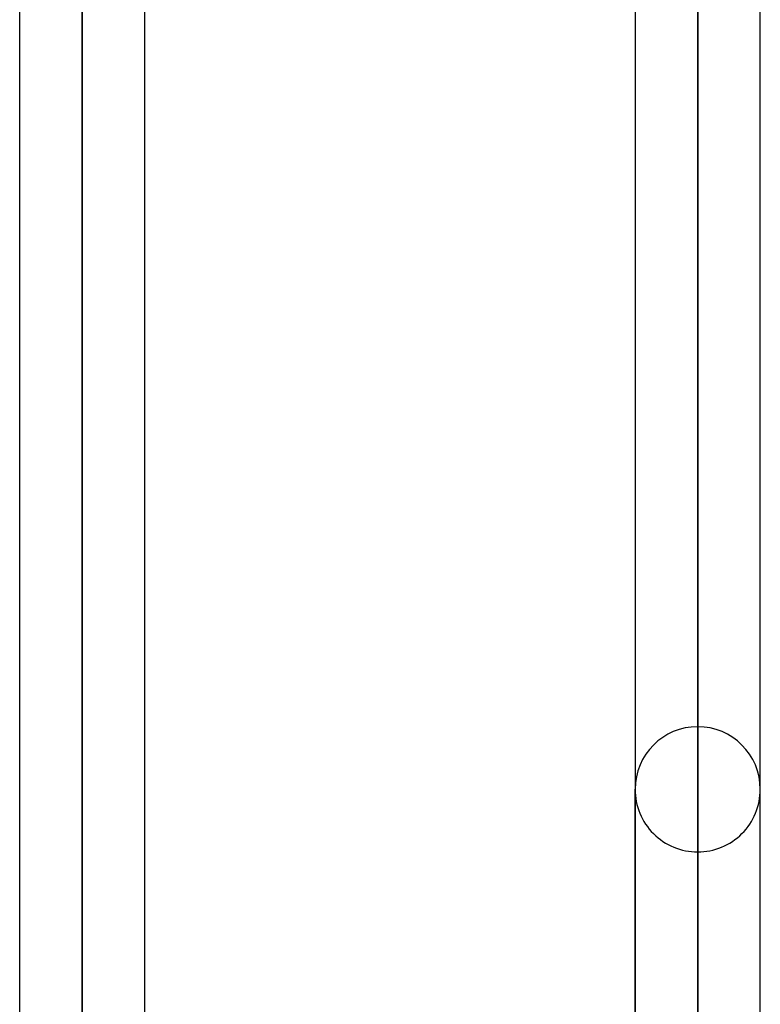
# Model space of a CAD drawing. Header units: millimetres. Extents: x -86 to 92, y -242 to 242.
# Tile 52 of 81: x 15 to 26, y 74 to 88. Entities that reach past the tile are written whole.
import ezdxf

# ---------------------------------------------------------------- set-up
doc = ezdxf.new("R2010")
doc.units = ezdxf.units.MM
doc.layers.add('MAIN-1', color=7, linetype='Continuous')

msp = doc.modelspace()

# ---------------------------------------------------------------- linework, layer by layer
at = {"layer": 'MAIN-1'}
for p, q in [((16.257, 136.222), (16.257, 0)), ((16.257, 0), (16.257, 136.222)), ((25.057, 136.222), (25.057, 0)), ((25.057, 0), (25.057, 136.222)), ((15.362, 135.382), (15.362, 0)), ((15.362, 135.382), (15.362, 0)), ((17.152, 0), (17.152, 135.382)), ((17.152, 0), (17.152, 135.382)), ((24.162, 135.382), (24.162, 0)), ((24.162, 135.382), (24.162, 0)), ((25.952, 0), (25.952, 135.479)), ((25.952, 0), (25.952, 135.479)), ((16.257, 49.579), (16.257, 135.039)), ((16.257, 135.039), (16.257, 0)), ((25.057, 0), (25.057, 134.88)), ((25.057, 134.88), (25.057, 0)), ((25.057, 78.223), (25.057, 58.914)), ((24.162, 77.328), (24.162, 58.277)), ((24.162, 58.277), (24.162, 77.328)), ((25.952, 58.19), (25.952, 77.328)), ((25.952, 58.19), (25.952, 77.328)), ((25.057, 57.56), (25.057, 76.433))]:
    msp.add_line(p, q, dxfattribs=at)
for start, end in [(89.9999, 179.9998), (0.0002, 89.9999), (179.9998, 270.0001), (270.0001, 0.0002)]:
    msp.add_arc((25.057, 77.328), 0.895, start, end, dxfattribs=at)

doc.saveas('drawing.dxf')
